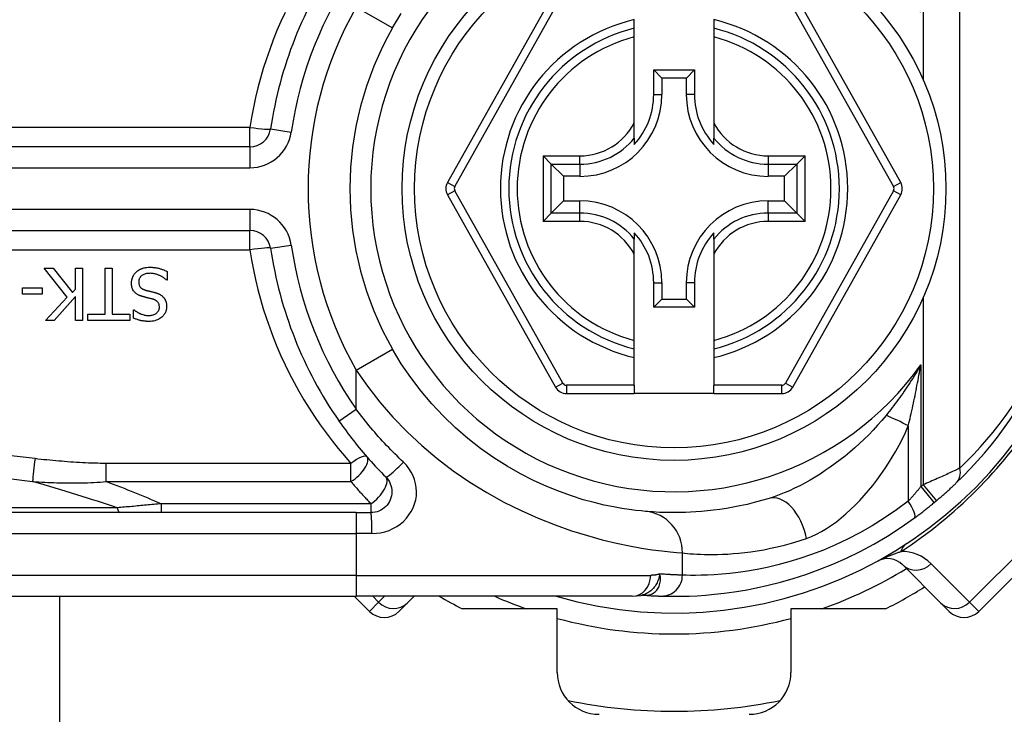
# Model space of a CAD drawing. Header units: inches. Extents: x 0 to 101, y -11 to 66.
# Tile 18 of 86: x 5.997 to 7.138, y 41.174 to 41.979. Entities that reach past the tile are written whole.
import ezdxf

# ---------------------------------------------------------------- set-up
doc = ezdxf.new("R2010")
doc.units = ezdxf.units.IN
doc.header["$LTSCALE"] = 6.067211
doc.header["$MEASUREMENT"] = 0
doc.layers.add('Visible Edges(ANSI)', color=7, linetype='Continuous', lineweight=25)
doc.layers.add('Visible Tangent Edges(ANSI)', color=7, linetype='Continuous', lineweight=25)

msp = doc.modelspace()

# ---------------------------------------------------------------- linework, layer by layer
at = {"layer": 'Visible Edges(ANSI)'}
for p, q in [((6.6181, 42.0134), (6.4929, 41.7904)), ((7.0183, 41.7904), (6.8931, 42.0134)), ((6.7095, 41.9692), (6.7095, 41.9792)), ((6.8017, 41.9792), (6.8017, 41.9692)), ((6.7095, 41.9592), (6.7095, 41.9692)), ((6.8017, 41.9692), (6.8017, 41.9592)), ((6.7095, 41.8595), (6.7095, 41.9592)), ((6.8017, 41.9592), (6.8017, 41.8595)), ((6.732, 41.9209), (6.7792, 41.9209)), ((6.732, 41.9209), (6.7414, 41.9115)), ((6.732, 41.8924), (6.732, 41.9209)), ((6.7792, 41.9209), (6.7699, 41.9115)), ((6.7792, 41.9209), (6.7792, 41.8924)), ((6.7699, 41.9115), (6.7414, 41.9115)), ((6.7414, 41.9115), (6.7414, 41.8924)), ((6.7699, 41.8924), (6.7699, 41.9115)), ((6.7095, 41.8419), (6.7095, 41.8595)), ((6.8017, 41.8595), (6.8017, 41.8419)), ((6.7095, 41.8419), (6.7095, 41.8346)), ((6.8017, 41.8346), (6.8017, 41.8419)), ((6.2639, 41.8318), (5.3153, 41.8318)), ((6.6133, 41.8116), (6.6037, 41.8213)), ((6.9076, 41.8213), (6.8979, 41.8116)), ((6.6133, 41.8116), (6.6274, 41.7976)), ((6.8979, 41.8116), (6.8838, 41.7976)), ((6.6465, 41.7976), (6.6274, 41.7976)), ((6.6274, 41.7976), (6.6274, 41.7691)), ((6.8838, 41.7976), (6.8647, 41.7976)), ((6.8838, 41.7691), (6.8838, 41.7976)), ((6.4929, 41.7762), (6.6181, 41.553)), ((6.8931, 41.553), (7.0183, 41.7762)), ((6.6133, 41.755), (6.6274, 41.7691)), ((6.6274, 41.7691), (6.6465, 41.7691)), ((6.8647, 41.7691), (6.8838, 41.7691)), ((6.8979, 41.755), (6.8838, 41.7691)), ((6.6037, 41.7453), (6.6133, 41.755)), ((6.8979, 41.755), (6.9076, 41.7453)), ((5.3153, 41.7348), (6.2639, 41.7348)), ((6.7095, 41.732), (6.7095, 41.7247)), ((6.8017, 41.7247), (6.8017, 41.732)), ((6.7095, 41.7071), (6.7095, 41.7247)), ((6.8017, 41.7247), (6.8017, 41.7071)), ((6.7095, 41.6074), (6.7095, 41.7071)), ((6.8017, 41.7071), (6.8017, 41.6074)), ((6.0521, 41.6574), (6.0256, 41.691)), ((6.0256, 41.691), (6.036, 41.691)), ((6.036, 41.691), (6.0582, 41.6628)), ((6.0617, 41.691), (6.0698, 41.691)), ((6.0617, 41.6667), (6.0617, 41.691)), ((6.0698, 41.691), (6.0698, 41.6303)), ((6.0962, 41.6375), (6.0962, 41.691)), ((6.0962, 41.691), (6.1043, 41.691)), ((6.1043, 41.691), (6.1043, 41.6375)), ((6.1679, 41.6873), (6.1679, 41.6772)), ((6.1679, 41.6772), (6.1673, 41.6772)), ((6.732, 41.6458), (6.732, 41.6742)), ((6.7414, 41.6742), (6.7414, 41.6551)), ((6.7699, 41.6551), (6.7699, 41.6742)), ((6.7792, 41.6742), (6.7792, 41.6458)), ((6.0003, 41.6607), (6.0003, 41.6681)), ((6.0003, 41.6681), (6.0232, 41.6681)), ((6.0232, 41.6607), (6.0003, 41.6607)), ((6.0232, 41.6681), (6.0232, 41.6607)), ((6.0582, 41.6628), (6.0617, 41.6667)), ((6.027, 41.6303), (6.0521, 41.6574)), ((6.0617, 41.6582), (6.0369, 41.6303)), ((6.0617, 41.6303), (6.0617, 41.6582)), ((6.732, 41.6458), (6.7414, 41.6551)), ((6.7414, 41.6551), (6.7699, 41.6551)), ((6.7792, 41.6458), (6.7699, 41.6551)), ((6.0759, 41.6303), (6.0759, 41.6375)), ((6.0759, 41.6375), (6.0962, 41.6375)), ((6.1043, 41.6375), (6.1246, 41.6375)), ((6.1246, 41.6375), (6.1246, 41.6303)), ((6.129, 41.6332), (6.129, 41.6428)), ((6.129, 41.6428), (6.1296, 41.6428)), ((6.7792, 41.6458), (6.732, 41.6458)), ((6.0369, 41.6303), (6.027, 41.6303)), ((6.0698, 41.6303), (6.0617, 41.6303)), ((6.1246, 41.6303), (6.0759, 41.6303)), ((6.7095, 41.5974), (6.7095, 41.6074)), ((6.8017, 41.6074), (6.8017, 41.5974)), ((6.7095, 41.5874), (6.7095, 41.5974)), ((6.8017, 41.5974), (6.8017, 41.5874)), ((6.7095, 41.5553), (6.7095, 41.5874)), ((6.8017, 41.5874), (6.8017, 41.5553)), ((6.6308, 41.5456), (6.7095, 41.5456)), ((6.7095, 41.5553), (6.7095, 41.5456)), ((6.8017, 41.5456), (6.7095, 41.5456)), ((6.8017, 41.5456), (6.8017, 41.5553)), ((6.8017, 41.5456), (6.8805, 41.5456)), ((7.1088, 41.293), (7.246, 41.4301)), ((6.3872, 41.4075), (5.5578, 41.4075)), ((6.3872, 41.4075), (6.4042, 41.4075)), ((7.0203, 41.3472), (7.0649, 41.3026)), ((5.5578, 41.3105), (6.3872, 41.3105)), ((6.0433, 41.3105), (6.0433, 28.3336)), ((6.3849, 41.3105), (6.4024, 41.293)), ((6.7072, 41.3105), (6.3872, 41.3105)), ((6.4463, 41.3026), (6.4543, 41.3105)), ((6.7072, 41.3105), (6.7172, 41.3114)), ((6.7172, 41.3114), (6.7218, 41.3117)), ((6.7218, 41.3117), (6.7228, 41.3116)), ((6.4463, 41.3026), (6.4367, 41.293)), ((6.6201, 41.2959), (6.5104, 41.2959)), ((6.6201, 41.2221), (6.6201, 41.2959)), ((6.8911, 41.2959), (6.8911, 41.2221)), ((7.0008, 41.2959), (6.8911, 41.2959)), ((7.0745, 41.293), (7.0649, 41.3026))]:
    msp.add_line(p, q, dxfattribs=at)
at = {"layer": 'Visible Edges(ANSI)', "flags": 128}
for points in [[(6.4293, 41.9697), (6.4394, 41.9864)], [(6.1266, 41.6737), (6.1267, 41.6743), (6.1267, 41.6749), (6.1267, 41.6755), (6.1268, 41.6761), (6.1269, 41.6766), (6.127, 41.6772), (6.1271, 41.6778), (6.1273, 41.6784), (6.1275, 41.679), (6.1277, 41.6795), (6.1279, 41.6801), (6.1281, 41.6807), (6.1283, 41.6812), (6.1286, 41.6818), (6.1289, 41.6823), (6.1292, 41.6828), (6.1295, 41.6833), (6.1298, 41.6838), (6.1302, 41.6843), (6.1305, 41.6848), (6.1309, 41.6852), (6.1313, 41.6857), (6.1317, 41.6861), (6.1322, 41.6865)], [(6.1322, 41.6865), (6.1325, 41.6869), (6.1329, 41.6872), (6.1333, 41.6875), (6.1337, 41.6878), (6.1341, 41.6881), (6.1345, 41.6884), (6.1349, 41.6886), (6.1353, 41.6889), (6.1357, 41.6891), (6.1361, 41.6894), (6.1365, 41.6896), (6.137, 41.6898), (6.1374, 41.6901), (6.1379, 41.6903), (6.1383, 41.6904), (6.1388, 41.6906), (6.1393, 41.6908), (6.14, 41.6911), (6.1409, 41.6913), (6.1419, 41.6915), (6.1431, 41.6917), (6.1445, 41.6919), (6.1462, 41.692), (6.148, 41.692)], [(6.1486, 41.6851), (6.1475, 41.685), (6.1463, 41.685), (6.1452, 41.6849), (6.1441, 41.6847), (6.143, 41.6845), (6.142, 41.6841), (6.141, 41.6838), (6.1401, 41.6834), (6.1394, 41.6829), (6.1388, 41.6825), (6.1382, 41.6821), (6.1378, 41.6817), (6.1373, 41.6812), (6.1369, 41.6807), (6.1366, 41.6802), (6.1362, 41.6797), (6.136, 41.6792), (6.1357, 41.6786), (6.1355, 41.678), (6.1353, 41.6774), (6.1352, 41.6768), (6.1351, 41.6762), (6.1351, 41.6756), (6.135, 41.6749)], [(6.148, 41.692), (6.1488, 41.692), (6.1497, 41.692), (6.1505, 41.692), (6.1514, 41.6919), (6.1523, 41.6919), (6.1532, 41.6918), (6.154, 41.6917), (6.1549, 41.6916), (6.1558, 41.6914), (6.1566, 41.6913), (6.1575, 41.6911), (6.1583, 41.6909), (6.1591, 41.6907), (6.16, 41.6904), (6.1608, 41.6902), (6.1616, 41.6899), (6.1624, 41.6896), (6.1632, 41.6893), (6.164, 41.689), (6.1648, 41.6887), (6.1655, 41.6884), (6.1663, 41.688), (6.1671, 41.6877), (6.1679, 41.6873)], [(6.1673, 41.6772), (6.1667, 41.6777), (6.1661, 41.6782), (6.1655, 41.6787), (6.1649, 41.6792), (6.1643, 41.6797), (6.1636, 41.6801), (6.163, 41.6806), (6.1623, 41.681), (6.1616, 41.6814), (6.161, 41.6817), (6.1603, 41.6821), (6.1596, 41.6824), (6.1588, 41.6827), (6.1581, 41.6831), (6.1573, 41.6834), (6.1565, 41.6836), (6.1557, 41.6839), (6.1548, 41.6842), (6.1538, 41.6844), (6.1528, 41.6846), (6.1518, 41.6848), (6.1508, 41.6849), (6.1497, 41.685), (6.1486, 41.6851)], [(6.1387, 41.6584), (6.138, 41.6586), (6.1374, 41.6588), (6.1368, 41.6591), (6.1361, 41.6593), (6.1355, 41.6596), (6.1349, 41.6599), (6.1343, 41.6602), (6.1337, 41.6605), (6.1331, 41.6609), (6.1325, 41.6613), (6.132, 41.6617), (6.1314, 41.6621), (6.1308, 41.6627), (6.1302, 41.6633), (6.1296, 41.6641), (6.129, 41.6649), (6.1284, 41.6659), (6.1279, 41.6669), (6.1275, 41.668), (6.1272, 41.6691), (6.1269, 41.6702), (6.1268, 41.6714), (6.1267, 41.6725), (6.1266, 41.6737)], [(6.135, 41.6749), (6.1351, 41.6742), (6.1351, 41.6734), (6.1352, 41.6727), (6.1354, 41.6719), (6.1356, 41.6712), (6.1359, 41.6705), (6.1362, 41.6699), (6.1366, 41.6694), (6.1369, 41.669), (6.1372, 41.6686), (6.1376, 41.6683), (6.1379, 41.668), (6.1382, 41.6677), (6.1386, 41.6675), (6.1389, 41.6672), (6.1393, 41.667), (6.1397, 41.6668), (6.1401, 41.6666), (6.1405, 41.6664), (6.1409, 41.6662), (6.1413, 41.6661), (6.1417, 41.6659), (6.1421, 41.6658), (6.1425, 41.6657)], [(6.1511, 41.6552), (6.1505, 41.6553), (6.15, 41.6555), (6.1494, 41.6556), (6.1489, 41.6558), (6.1483, 41.6559), (6.1478, 41.656), (6.1473, 41.6562), (6.1467, 41.6563), (6.1462, 41.6564), (6.1457, 41.6566), (6.1451, 41.6567), (6.1446, 41.6568), (6.1441, 41.6569), (6.1436, 41.6571), (6.1431, 41.6572), (6.1426, 41.6573), (6.1421, 41.6575), (6.1416, 41.6576), (6.1411, 41.6577), (6.1406, 41.6578), (6.1401, 41.658), (6.1396, 41.6581), (6.1392, 41.6582), (6.1387, 41.6584)], [(6.1425, 41.6657), (6.143, 41.6655), (6.1434, 41.6654), (6.1438, 41.6653), (6.1442, 41.6652), (6.1446, 41.6651), (6.1449, 41.665), (6.1453, 41.6649), (6.1456, 41.6648), (6.146, 41.6647), (6.1463, 41.6647), (6.1466, 41.6646), (6.147, 41.6645), (6.1474, 41.6644), (6.1478, 41.6643), (6.1482, 41.6642), (6.1486, 41.6641), (6.1491, 41.664), (6.1496, 41.6639), (6.1501, 41.6637), (6.1507, 41.6636), (6.1513, 41.6634), (6.152, 41.6633), (6.1527, 41.6631), (6.1535, 41.6629)], [(6.1535, 41.6629), (6.1538, 41.6628), (6.1542, 41.6627), (6.1545, 41.6626), (6.1549, 41.6625), (6.1552, 41.6624), (6.1556, 41.6623), (6.1559, 41.6621), (6.1563, 41.662), (6.1566, 41.6619), (6.157, 41.6618), (6.1573, 41.6616), (6.1577, 41.6615), (6.158, 41.6613), (6.1583, 41.6612), (6.1587, 41.661), (6.159, 41.6609), (6.1593, 41.6607), (6.1598, 41.6605), (6.1603, 41.6602), (6.1608, 41.6598), (6.1615, 41.6594), (6.1621, 41.6588), (6.1628, 41.6582), (6.1635, 41.6575)], [(6.159, 41.6458), (6.159, 41.6465), (6.1589, 41.6472), (6.1588, 41.648), (6.1587, 41.6487), (6.1585, 41.6494), (6.1582, 41.65), (6.1579, 41.6506), (6.1575, 41.6512), (6.1572, 41.6516), (6.1569, 41.652), (6.1565, 41.6523), (6.1562, 41.6527), (6.1558, 41.653), (6.1554, 41.6533), (6.155, 41.6535), (6.1546, 41.6538), (6.1542, 41.654), (6.1538, 41.6542), (6.1534, 41.6544), (6.1529, 41.6546), (6.1525, 41.6548), (6.152, 41.6549), (6.1516, 41.6551), (6.1511, 41.6552)], [(6.1635, 41.6575), (6.1637, 41.6573), (6.164, 41.657), (6.1642, 41.6567), (6.1644, 41.6564), (6.1646, 41.6561), (6.1649, 41.6558), (6.1651, 41.6555), (6.1652, 41.6552), (6.1654, 41.6549), (6.1656, 41.6546), (6.1658, 41.6542), (6.1659, 41.6539), (6.1661, 41.6536), (6.1662, 41.6532), (6.1664, 41.6529), (6.1665, 41.6525), (6.1667, 41.6521), (6.1668, 41.6515), (6.167, 41.6509), (6.1671, 41.6502), (6.1672, 41.6495), (6.1673, 41.6486), (6.1674, 41.6476), (6.1674, 41.6466)], [(6.1296, 41.6428), (6.13, 41.6424), (6.1305, 41.642), (6.131, 41.6417), (6.1315, 41.6413), (6.1319, 41.641), (6.1324, 41.6406), (6.1329, 41.6403), (6.1335, 41.64), (6.134, 41.6397), (6.1345, 41.6394), (6.135, 41.6391), (6.1356, 41.6389), (6.1361, 41.6386), (6.1367, 41.6383), (6.1373, 41.6381), (6.138, 41.6378), (6.1388, 41.6375), (6.1397, 41.6372), (6.1408, 41.6369), (6.1419, 41.6367), (6.143, 41.6365), (6.1442, 41.6363), (6.1453, 41.6363), (6.1465, 41.6362)], [(6.1465, 41.6362), (6.1475, 41.6363), (6.1486, 41.6363), (6.1496, 41.6365), (6.1507, 41.6367), (6.1517, 41.6369), (6.1527, 41.6373), (6.1536, 41.6377), (6.1544, 41.6381), (6.1551, 41.6385), (6.1557, 41.639), (6.1562, 41.6394), (6.1566, 41.6398), (6.157, 41.6402), (6.1573, 41.6406), (6.1577, 41.6411), (6.158, 41.6415), (6.1582, 41.642), (6.1584, 41.6425), (6.1586, 41.643), (6.1588, 41.6436), (6.1589, 41.6441), (6.159, 41.6447), (6.159, 41.6452), (6.159, 41.6458)], [(6.1674, 41.6466), (6.1674, 41.6456), (6.1673, 41.6446), (6.1672, 41.6437), (6.167, 41.6427), (6.1667, 41.6418), (6.1664, 41.6408), (6.166, 41.6399), (6.1656, 41.639), (6.1651, 41.6382), (6.1645, 41.6374), (6.1639, 41.6366), (6.1633, 41.6358), (6.1626, 41.6351), (6.1618, 41.6343), (6.1608, 41.6335), (6.1597, 41.6327), (6.1584, 41.632), (6.157, 41.6312), (6.1554, 41.6306), (6.1538, 41.6301), (6.1521, 41.6297), (6.1504, 41.6294), (6.1487, 41.6293), (6.147, 41.6293)], [(6.147, 41.6293), (6.1463, 41.6293), (6.1456, 41.6293), (6.1449, 41.6293), (6.1442, 41.6293), (6.1435, 41.6294), (6.1428, 41.6294), (6.1421, 41.6295), (6.1415, 41.6296), (6.1408, 41.6297), (6.1401, 41.6298), (6.1394, 41.6299), (6.1387, 41.63), (6.138, 41.6301), (6.1373, 41.6303), (6.1366, 41.6304), (6.1359, 41.6306), (6.1351, 41.6308), (6.1343, 41.6311), (6.1335, 41.6314), (6.1326, 41.6317), (6.1317, 41.632), (6.1308, 41.6323), (6.1299, 41.6327), (6.129, 41.6332)], [(6.7224, 41.409), (6.7174, 41.4094), (6.7112, 41.4101), (6.7037, 41.4111), (6.6951, 41.4124), (6.6854, 41.4141), (6.6747, 41.4163), (6.663, 41.4191), (6.6504, 41.4225), (6.6369, 41.4268), (6.6227, 41.4319), (6.608, 41.4378), (6.5928, 41.4447), (6.5775, 41.4525), (6.562, 41.4613), (6.5466, 41.471), (6.5314, 41.4817), (6.5165, 41.4934), (6.5021, 41.506), (6.4882, 41.5194), (6.4749, 41.5336), (6.4623, 41.5485), (6.4505, 41.5641), (6.4394, 41.5802), (6.4293, 41.5969)], [(6.3672, 41.5136), (6.3693, 41.5108), (6.3713, 41.5079), (6.3734, 41.505), (6.3754, 41.5022), (6.3776, 41.4994), (6.3797, 41.4966), (6.3818, 41.4938), (6.384, 41.491), (6.3862, 41.4882), (6.3884, 41.4855), (6.3906, 41.4827), (6.3929, 41.48), (6.3952, 41.4773), (6.3975, 41.4746), (6.3998, 41.472), (6.4021, 41.4693), (6.4044, 41.4667), (6.4068, 41.4641), (6.4092, 41.4615), (6.4116, 41.4589), (6.414, 41.4564), (6.4165, 41.4539), (6.4189, 41.4514), (6.4214, 41.4489)], [(6.4214, 41.4489), (6.423, 41.4471), (6.4244, 41.4452), (6.4256, 41.4432), (6.4266, 41.441), (6.4274, 41.4388), (6.428, 41.4365), (6.4284, 41.4341), (6.4285, 41.4318), (6.4284, 41.4294), (6.428, 41.427), (6.4274, 41.4247), (6.4266, 41.4225), (6.4256, 41.4203), (6.4244, 41.4183), (6.423, 41.4163), (6.4214, 41.4146), (6.4196, 41.413), (6.4177, 41.4116), (6.4157, 41.4104), (6.4135, 41.4093), (6.4113, 41.4085), (6.409, 41.4079), (6.4066, 41.4076), (6.4042, 41.4075)], [(7.0598, 41.4213), (7.0609, 41.4222), (7.0619, 41.4231), (7.063, 41.4241), (7.0641, 41.425), (7.0652, 41.4259), (7.0662, 41.4268), (7.0673, 41.4278), (7.0683, 41.4287), (7.0694, 41.4296), (7.0704, 41.4305), (7.0714, 41.4314), (7.0724, 41.4323), (7.0733, 41.4332), (7.0743, 41.434), (7.0752, 41.4349), (7.0761, 41.4357), (7.077, 41.4365), (7.0779, 41.4373), (7.0787, 41.4381), (7.0795, 41.4388), (7.0803, 41.4396), (7.081, 41.4402), (7.0817, 41.4409), (7.0823, 41.4415)], [(6.8657, 41.424), (6.857, 41.4214), (6.8485, 41.4191), (6.8402, 41.4171), (6.832, 41.4153), (6.824, 41.4138), (6.8162, 41.4124), (6.8087, 41.4112), (6.8014, 41.4103), (6.7943, 41.4095), (6.7875, 41.4088), (6.781, 41.4083), (6.7747, 41.408), (6.7687, 41.4077), (6.763, 41.4076), (6.7576, 41.4075), (6.7525, 41.4075), (6.7476, 41.4076), (6.7431, 41.4077), (6.7389, 41.4078), (6.7349, 41.408), (6.7313, 41.4083), (6.728, 41.4085), (6.725, 41.4087), (6.7224, 41.409)], [(7.0342, 41.4013), (7.0352, 41.402), (7.0361, 41.4027), (7.0371, 41.4034), (7.038, 41.4041), (7.039, 41.4048), (7.0399, 41.4055), (7.0409, 41.4063), (7.0419, 41.407), (7.0428, 41.4077), (7.0438, 41.4084), (7.0447, 41.4092), (7.0457, 41.4099), (7.0466, 41.4107), (7.0476, 41.4114), (7.0485, 41.4122), (7.0495, 41.4129), (7.0505, 41.4137), (7.0514, 41.4144), (7.0523, 41.4152), (7.0533, 41.416), (7.0542, 41.4167), (7.0552, 41.4175), (7.0561, 41.4183), (7.0571, 41.419)], [(6.741, 41.3107), (6.7458, 41.3106), (6.7514, 41.3105), (6.7579, 41.3105), (6.7652, 41.3106), (6.7733, 41.3108), (6.7822, 41.3112), (6.7919, 41.3119), (6.8023, 41.3128), (6.8135, 41.3141), (6.8254, 41.3157), (6.8379, 41.3177), (6.851, 41.3202), (6.8647, 41.3233), (6.8789, 41.3268), (6.8935, 41.331), (6.9085, 41.3359), (6.9239, 41.3415), (6.9396, 41.3478), (6.9554, 41.3548), (6.9713, 41.3626), (6.9872, 41.3711), (7.003, 41.3804), (7.0187, 41.3905), (7.0342, 41.4013)], [(6.7228, 41.3116), (6.7237, 41.3116), (6.7246, 41.3115), (6.7255, 41.3114), (6.7264, 41.3114), (6.7273, 41.3113), (6.7282, 41.3113), (6.729, 41.3112), (6.7298, 41.3112), (6.7307, 41.3112), (6.7315, 41.3111), (6.7322, 41.3111), (6.733, 41.311), (6.7338, 41.311), (6.7345, 41.311), (6.7352, 41.3109), (6.7359, 41.3109), (6.7366, 41.3109), (6.7373, 41.3108), (6.7379, 41.3108), (6.7386, 41.3108), (6.7392, 41.3108), (6.7398, 41.3108), (6.7404, 41.3107), (6.741, 41.3107)]]:
    msp.add_lwpolyline(points, dxfattribs=at)
at = {"layer": 'Visible Edges(ANSI)'}
msp.add_circle((6.7556, 41.7833), 0.3152, dxfattribs=at)
for centre, radius, start, end in [((6.7556, 41.7833), 0.4922, 16.3518, 70.8354), ((6.7556, 41.7833), 0.4728, 313.7044, 46.2956), ((6.7556, 41.7833), 0.4728, 145.2268, 171.5867), ((6.7556, 41.7833), 0.3758, 150.2679, 209.7321), ((6.7556, 41.7833), 0.1916, 103.9164, 256.0836), ((6.7556, 41.7833), 0.1916, 283.9164, 76.0836), ((6.6465, 41.8924), 0.0949, 270, 0), ((6.6465, 41.8924), 0.0855, 317.4826, 0), ((6.8647, 41.8924), 0.0949, 180, 270), ((6.8647, 41.8924), 0.0855, 180, 222.5174), ((6.2639, 41.856), 0.0242, 270, 351.5867), ((6.5056, 41.7833), 0.0145, 150.6868, 209.2912), ((7.0057, 41.7833), 0.0145, 330.7088, 29.3132), ((6.6465, 41.6742), 0.0949, 0, 90), ((6.8647, 41.6742), 0.0949, 90, 180), ((6.2639, 41.7106), 0.0242, 8.4133, 90), ((6.6465, 41.6742), 0.0855, 0, 42.5174), ((6.8647, 41.6742), 0.0855, 137.4826, 180), ((6.7556, 41.7833), 0.4728, 188.4133, 214.7732), ((6.7556, 41.7833), 0.4922, 253.8612, 343.6482), ((6.6308, 41.5601), 0.0145, 209.2912, 270), ((6.8805, 41.5601), 0.0145, 270, 330.7088), ((6.7556, 41.7833), 0.4728, 309.6097, 310.0341), ((7.0032, 41.33), 0.0242, 45, 118.6389), ((6.7556, 41.7833), 0.5456, 296.7049, 302.1604), ((6.7556, 41.7833), 0.5456, 240.0736, 243.2951), ((6.4196, 41.3101), 0.0242, 225, 315), ((7.0917, 41.3101), 0.0242, 225, 315), ((6.6686, 41.2221), 0.0485, 180, 270), ((6.8426, 41.2221), 0.0485, 270, 0), ((6.7556, 41.7833), 0.6062, 258.2772, 281.7228)]:
    msp.add_arc(centre, radius, start, end, dxfattribs=at)
at = {"layer": 'Visible Tangent Edges(ANSI)'}
for p, q in [((7.0442, 42.1268), (7.0442, 41.9102)), ((7.0869, 41.459), (7.0869, 42.1076)), ((6.5014, 41.7857), (6.6265, 42.0087)), ((6.8847, 42.0087), (7.0099, 41.7857)), ((6.3872, 41.9938), (6.4293, 41.9697)), ((6.732, 41.8924), (6.7414, 41.8924)), ((6.7792, 41.8924), (6.7699, 41.8924)), ((6.2639, 41.8543), (5.3153, 41.8543)), ((6.2639, 41.8318), (6.2639, 41.8543)), ((6.2879, 41.8525), (6.3119, 41.8489)), ((6.2639, 41.8318), (6.2639, 41.8075)), ((6.6037, 41.8213), (6.6465, 41.8213)), ((6.6037, 41.8213), (6.6037, 41.7453)), ((6.6465, 41.8116), (6.6465, 41.8213)), ((6.8647, 41.8213), (6.9076, 41.8213)), ((6.8647, 41.8213), (6.8647, 41.8116)), ((6.9076, 41.7453), (6.9076, 41.8213)), ((5.3153, 41.8075), (6.2639, 41.8075)), ((6.6133, 41.8116), (6.6465, 41.8116)), ((6.6133, 41.755), (6.6133, 41.8116)), ((6.6465, 41.8116), (6.6465, 41.7976)), ((6.8647, 41.8116), (6.8979, 41.8116)), ((6.8647, 41.8116), (6.8647, 41.7976)), ((6.8979, 41.8116), (6.8979, 41.755)), ((6.4929, 41.7904), (6.5014, 41.7857)), ((7.0099, 41.7857), (7.0183, 41.7904)), ((6.5014, 41.7809), (6.4929, 41.7762)), ((6.6265, 41.5578), (6.5014, 41.7809)), ((7.0099, 41.7809), (6.8847, 41.5578)), ((7.0183, 41.7762), (7.0099, 41.7809)), ((6.6465, 41.755), (6.6465, 41.7691)), ((6.8647, 41.755), (6.8647, 41.7691)), ((6.2639, 41.7591), (5.3153, 41.7591)), ((6.2639, 41.7591), (6.2639, 41.7348)), ((6.6465, 41.755), (6.6133, 41.755)), ((6.6465, 41.7453), (6.6465, 41.755)), ((6.8647, 41.755), (6.8647, 41.7453)), ((6.8979, 41.755), (6.8647, 41.755)), ((6.6465, 41.7453), (6.6037, 41.7453)), ((6.9076, 41.7453), (6.8647, 41.7453)), ((6.2639, 41.7123), (6.2639, 41.7348)), ((6.2879, 41.7141), (6.3119, 41.7177)), ((5.3153, 41.7123), (6.2639, 41.7123)), ((6.732, 41.6742), (6.7414, 41.6742)), ((6.7792, 41.6742), (6.7699, 41.6742)), ((7.0442, 41.6564), (7.0442, 41.4399)), ((6.3872, 41.5729), (6.4293, 41.5969)), ((7.0416, 41.5788), (7.0416, 41.4377)), ((6.3872, 41.5275), (6.3872, 41.5729)), ((6.6181, 41.553), (6.6265, 41.5578)), ((6.8847, 41.5578), (6.8931, 41.553)), ((6.6308, 41.5553), (6.6308, 41.5456)), ((6.7095, 41.5553), (6.6308, 41.5553)), ((6.8805, 41.5553), (6.8017, 41.5553)), ((6.8805, 41.5456), (6.8805, 41.5553)), ((6.3672, 41.5136), (6.3872, 41.5275)), ((7.0271, 41.5082), (7.0271, 41.4209)), ((6.3811, 41.4645), (6.0974, 41.4645)), ((6.0974, 41.4435), (6.0974, 41.4645)), ((6.3811, 41.4435), (6.3811, 41.4645)), ((6.0974, 41.4435), (6.3811, 41.4435)), ((7.0416, 41.4377), (7.0571, 41.419)), ((7.0442, 41.4399), (7.0598, 41.4213)), ((7.2353, 41.4408), (7.0981, 41.3036)), ((6.1101, 41.4131), (5.5549, 41.4131)), ((6.161, 41.4178), (6.161, 41.4075)), ((6.4042, 41.4178), (6.161, 41.4178)), ((6.3872, 41.4075), (6.3872, 41.3832)), ((6.4042, 41.4178), (6.4042, 41.4075)), ((5.5578, 41.3832), (6.3872, 41.3832)), ((6.4054, 41.3832), (6.3872, 41.3832)), ((6.3872, 41.3832), (6.3872, 41.3347)), ((6.7654, 41.335), (6.7654, 41.3607)), ((7.0981, 41.3036), (7.0535, 41.3482)), ((6.3872, 41.3347), (5.5578, 41.3347)), ((6.3872, 41.3347), (6.7286, 41.3347)), ((6.3872, 41.3347), (6.3872, 41.3105)), ((6.4131, 41.3036), (6.4063, 41.3105)), ((6.42, 41.3105), (6.4131, 41.3036)), ((6.7228, 41.3116), (6.723, 41.3116)), ((6.4024, 41.293), (6.4131, 41.3036)), ((7.0981, 41.3036), (7.1088, 41.293))]:
    msp.add_line(p, q, dxfattribs=at)
at = {"layer": 'Visible Tangent Edges(ANSI)', "flags": 128}
for points in [[(6.3048, 41.9876), (6.2999, 41.9771), (6.2953, 41.9665), (6.291, 41.9557), (6.2869, 41.9448), (6.2831, 41.9338), (6.2795, 41.9227), (6.2762, 41.9115), (6.2732, 41.9002), (6.2704, 41.8888), (6.268, 41.8774), (6.2658, 41.8659), (6.2639, 41.8543)], [(6.2639, 41.7123), (6.2658, 41.7007), (6.268, 41.6892), (6.2704, 41.6778), (6.2732, 41.6664), (6.2762, 41.6551), (6.2795, 41.6439), (6.2831, 41.6328), (6.2869, 41.6218), (6.291, 41.6109), (6.2953, 41.6002), (6.2999, 41.5895), (6.3048, 41.579), (6.3099, 41.5686), (6.3152, 41.5584), (6.3208, 41.5483), (6.3266, 41.5383), (6.3327, 41.5285), (6.3389, 41.5189), (6.3454, 41.5094), (6.3522, 41.5001), (6.3591, 41.4909), (6.3662, 41.482), (6.3736, 41.4732), (6.3811, 41.4645)], [(7.0416, 41.5788), (7.0401, 41.5762), (7.0385, 41.5735), (7.037, 41.5709), (7.0354, 41.5683), (7.0338, 41.5658), (7.0322, 41.5632), (7.0306, 41.5607), (7.0289, 41.5582), (7.0273, 41.5557), (7.0256, 41.5532), (7.024, 41.5507), (7.0223, 41.5483), (7.0206, 41.5458), (7.0189, 41.5434), (7.0172, 41.541), (7.0155, 41.5387), (7.0137, 41.5363), (7.012, 41.534), (7.0102, 41.5316), (7.0085, 41.5293), (7.0067, 41.5271), (7.0049, 41.5248), (7.0031, 41.5226), (7.0013, 41.5203)], [(7.0271, 41.5082), (7.0278, 41.5111), (7.0285, 41.5139), (7.0292, 41.5168), (7.0298, 41.5197), (7.0305, 41.5226), (7.0311, 41.5255), (7.0318, 41.5285), (7.0324, 41.5314), (7.033, 41.5343), (7.0336, 41.5372), (7.0343, 41.5402), (7.0349, 41.5431), (7.0355, 41.5461), (7.0361, 41.549), (7.0366, 41.552), (7.0372, 41.5549), (7.0378, 41.5579), (7.0384, 41.5609), (7.0389, 41.5639), (7.0395, 41.5668), (7.04, 41.5698), (7.0406, 41.5728), (7.0411, 41.5758), (7.0416, 41.5788)], [(6.3872, 41.5729), (6.4003, 41.554), (6.4145, 41.5358), (6.4298, 41.5182), (6.4461, 41.5014), (6.4632, 41.4854), (6.4811, 41.4702), (6.4997, 41.456), (6.5189, 41.4428), (6.5385, 41.4307), (6.5584, 41.4197), (6.5784, 41.4098), (6.5982, 41.401), (6.6177, 41.3932), (6.6368, 41.3865), (6.6551, 41.3808), (6.6724, 41.376), (6.6888, 41.3721), (6.7039, 41.3689), (6.7177, 41.3664), (6.7302, 41.3645), (6.7413, 41.3631), (6.7509, 41.362), (6.7589, 41.3612), (6.7654, 41.3607)], [(6.4419, 41.466), (6.4394, 41.4684), (6.437, 41.4708), (6.4345, 41.4732), (6.4321, 41.4756), (6.4296, 41.478), (6.4272, 41.4805), (6.4248, 41.4829), (6.4224, 41.4854), (6.4201, 41.4879), (6.4177, 41.4905), (6.4154, 41.493), (6.4131, 41.4956), (6.4108, 41.4981), (6.4086, 41.5007), (6.4063, 41.5033), (6.4041, 41.506), (6.4019, 41.5086), (6.3997, 41.5113), (6.3976, 41.5139), (6.3955, 41.5166), (6.3934, 41.5193), (6.3913, 41.522), (6.3892, 41.5247), (6.3872, 41.5275)], [(7.0013, 41.5203), (6.9965, 41.5145), (6.9915, 41.5089), (6.9864, 41.5033), (6.9812, 41.4979), (6.9759, 41.4927), (6.9705, 41.4876), (6.965, 41.4826), (6.9595, 41.4778), (6.9539, 41.4731), (6.9482, 41.4687), (6.9425, 41.4643), (6.9367, 41.4602), (6.9309, 41.4562), (6.925, 41.4523), (6.9192, 41.4486), (6.9132, 41.4451), (6.9073, 41.4418), (6.9013, 41.4386), (6.8953, 41.4357), (6.8893, 41.4329), (6.8834, 41.4303), (6.8774, 41.428), (6.8715, 41.4259), (6.8657, 41.424)], [(6.9091, 41.3776), (6.915, 41.3798), (6.9208, 41.3825), (6.9266, 41.3856), (6.9324, 41.389), (6.9381, 41.3929), (6.9438, 41.397), (6.9494, 41.4014), (6.9549, 41.4061), (6.9603, 41.4111), (6.9657, 41.4163), (6.9709, 41.4216), (6.976, 41.4273), (6.981, 41.4331), (6.9859, 41.4391), (6.9907, 41.4453), (6.9954, 41.4517), (6.9999, 41.4582), (7.0043, 41.4649), (7.0085, 41.4718), (7.0126, 41.4788), (7.0165, 41.4859), (7.0203, 41.4932), (7.0238, 41.5006), (7.0271, 41.5082)], [(6.0149, 41.4701), (5.9873, 41.4733)], [(6.0974, 41.4645), (6.094, 41.4646), (6.0905, 41.4646), (6.0871, 41.4647), (6.0836, 41.4647), (6.0802, 41.4649), (6.0767, 41.465), (6.0733, 41.4651), (6.0699, 41.4653), (6.0664, 41.4655), (6.063, 41.4657), (6.0595, 41.4659), (6.0561, 41.4662), (6.0526, 41.4664), (6.0492, 41.4667), (6.0458, 41.467), (6.0423, 41.4673), (6.0389, 41.4676), (6.0355, 41.4679), (6.0321, 41.4682), (6.0286, 41.4686), (6.0252, 41.4689), (6.0218, 41.4693), (6.0183, 41.4697), (6.0149, 41.4701)], [(6.4054, 41.3832), (6.4105, 41.3835), (6.4155, 41.3842), (6.4204, 41.3853), (6.4252, 41.3869), (6.4298, 41.389), (6.4341, 41.3914), (6.4382, 41.3943), (6.442, 41.3974), (6.4453, 41.401), (6.4483, 41.4048), (6.4509, 41.4089), (6.4531, 41.4132), (6.4549, 41.4177), (6.4561, 41.4223), (6.4569, 41.427), (6.4571, 41.4318), (6.4568, 41.4365), (6.456, 41.4412), (6.4548, 41.4459), (6.4531, 41.4503), (6.4509, 41.4546), (6.4483, 41.4587), (6.4453, 41.4625), (6.4419, 41.466)], [(7.0869, 41.459), (7.0857, 41.4585), (7.0844, 41.4578), (7.0831, 41.4572), (7.0816, 41.4565), (7.0801, 41.4558), (7.0785, 41.4551), (7.0769, 41.4543), (7.0752, 41.4535), (7.0735, 41.4527), (7.0717, 41.4519), (7.0699, 41.4511), (7.0681, 41.4503), (7.0662, 41.4494), (7.0643, 41.4486), (7.0624, 41.4477), (7.0604, 41.4469), (7.0585, 41.446), (7.0565, 41.4451), (7.0544, 41.4442), (7.0524, 41.4434), (7.0504, 41.4425), (7.0483, 41.4416), (7.0462, 41.4407), (7.0442, 41.4399)], [(5.9845, 41.4469), (6.0121, 41.4436)], [(6.0121, 41.4436), (6.0156, 41.4434), (6.0191, 41.4431), (6.0226, 41.4429), (6.0261, 41.4427), (6.0296, 41.4426), (6.0332, 41.4424), (6.0367, 41.4423), (6.0402, 41.4422), (6.0438, 41.4421), (6.0473, 41.442), (6.0509, 41.4419), (6.0544, 41.4419), (6.058, 41.4419), (6.0615, 41.4419), (6.0651, 41.4419), (6.0687, 41.442), (6.0723, 41.4421), (6.0758, 41.4422), (6.0794, 41.4423), (6.083, 41.4425), (6.0866, 41.4427), (6.0902, 41.4429), (6.0938, 41.4432), (6.0974, 41.4435)], [(6.3811, 41.4435), (6.3821, 41.4424), (6.383, 41.4413), (6.3839, 41.4402), (6.3849, 41.4391), (6.3858, 41.438), (6.3868, 41.4369), (6.3877, 41.4358), (6.3887, 41.4347), (6.3896, 41.4336), (6.3906, 41.4325), (6.3915, 41.4314), (6.3925, 41.4304), (6.3935, 41.4293), (6.3944, 41.4282), (6.3954, 41.4272), (6.3964, 41.4261), (6.3974, 41.4251), (6.3983, 41.424), (6.3993, 41.423), (6.4003, 41.4219), (6.4013, 41.4209), (6.4023, 41.4198), (6.4033, 41.4188), (6.4042, 41.4178)], [(7.0416, 41.4377), (7.041, 41.437), (7.0404, 41.4363), (7.0398, 41.4355), (7.0392, 41.4348), (7.0386, 41.4341), (7.038, 41.4333), (7.0374, 41.4326), (7.0368, 41.4319), (7.0362, 41.4312), (7.0356, 41.4305), (7.035, 41.4298), (7.0344, 41.4291), (7.0338, 41.4284), (7.0332, 41.4277), (7.0326, 41.427), (7.032, 41.4263), (7.0314, 41.4256), (7.0308, 41.4249), (7.0302, 41.4242), (7.0296, 41.4235), (7.029, 41.4229), (7.0284, 41.4222), (7.0277, 41.4215), (7.0271, 41.4209)], [(7.0271, 41.4209), (7.0133, 41.4106), (6.9993, 41.4011), (6.9852, 41.3923), (6.971, 41.3842), (6.9568, 41.3768), (6.9427, 41.3701), (6.9287, 41.3641), (6.915, 41.3588), (6.9015, 41.3542), (6.8885, 41.3503), (6.8758, 41.3468), (6.8636, 41.344), (6.8519, 41.3416), (6.8407, 41.3397), (6.8301, 41.3381), (6.8201, 41.3369), (6.8108, 41.3361), (6.8021, 41.3354), (6.7942, 41.335), (6.787, 41.3348), (6.7804, 41.3347), (6.7747, 41.3347), (6.7696, 41.3348), (6.7654, 41.335)], [(6.161, 41.4178), (6.1589, 41.4176), (6.1567, 41.4174), (6.1546, 41.4172), (6.1525, 41.417), (6.1503, 41.4168), (6.1482, 41.4166), (6.1461, 41.4164), (6.144, 41.4162), (6.1418, 41.416), (6.1397, 41.4158), (6.1376, 41.4156), (6.1354, 41.4154), (6.1333, 41.4152), (6.1312, 41.415), (6.1291, 41.4148), (6.127, 41.4146), (6.1248, 41.4144), (6.1227, 41.4143), (6.1206, 41.4141), (6.1185, 41.4139), (6.1164, 41.4137), (6.1143, 41.4135), (6.1122, 41.4133), (6.1101, 41.4131)], [(6.7654, 41.3607), (6.768, 41.3604), (6.771, 41.3601), (6.7743, 41.3599), (6.778, 41.3596), (6.7819, 41.3594), (6.7861, 41.3592), (6.7907, 41.3591), (6.7956, 41.359), (6.8007, 41.359), (6.8061, 41.3591), (6.8119, 41.3592), (6.8179, 41.3595), (6.8242, 41.36), (6.8307, 41.3605), (6.8375, 41.3612), (6.8446, 41.3621), (6.8519, 41.3632), (6.8595, 41.3645), (6.8673, 41.3661), (6.8753, 41.3678), (6.8835, 41.3699), (6.8919, 41.3722), (6.9005, 41.3747), (6.9091, 41.3776)], [(6.9915, 41.3513), (6.9937, 41.3524), (6.9952, 41.3532), (6.9966, 41.3538), (6.9979, 41.3544), (6.9992, 41.355), (7.0004, 41.3555), (7.0016, 41.356), (7.0027, 41.3565), (7.0038, 41.3569), (7.0049, 41.3574), (7.006, 41.3578), (7.007, 41.3582), (7.0081, 41.3586), (7.0091, 41.359), (7.0101, 41.3594), (7.0111, 41.3598), (7.0121, 41.3602), (7.0131, 41.3605), (7.0141, 41.3609), (7.015, 41.3612), (7.0159, 41.3615), (7.0169, 41.3618), (7.0178, 41.3621), (7.0187, 41.3624)], [(6.7392, 41.3364), (6.7389, 41.3349), (6.7385, 41.3334), (6.7381, 41.3319), (6.7377, 41.3304), (6.7371, 41.329), (6.7365, 41.3276), (6.7359, 41.3262), (6.7352, 41.3249), (6.7344, 41.3236), (6.7336, 41.3223), (6.7327, 41.3211), (6.7318, 41.3199), (6.7308, 41.3188), (6.7297, 41.3178), (6.7286, 41.3168), (6.7275, 41.3159), (6.7263, 41.3151), (6.7251, 41.3143), (6.7238, 41.3136), (6.7226, 41.313), (6.7212, 41.3125), (6.7199, 41.312), (6.7186, 41.3117), (6.7172, 41.3114)], [(6.723, 41.3116), (6.7243, 41.3116), (6.7255, 41.3118), (6.7268, 41.312), (6.728, 41.3123), (6.7292, 41.3128), (6.7304, 41.3133), (6.7315, 41.314), (6.7326, 41.3147), (6.7336, 41.3156), (6.7346, 41.3165), (6.7355, 41.3175), (6.7364, 41.3187), (6.7371, 41.3198), (6.7378, 41.3211), (6.7384, 41.3224), (6.7389, 41.3238), (6.7393, 41.3253), (6.7396, 41.3268), (6.7398, 41.3283), (6.7399, 41.3299), (6.7399, 41.3315), (6.7398, 41.3331), (6.7396, 41.3347), (6.7392, 41.3364)], [(6.7392, 41.3364), (6.7388, 41.3362), (6.7384, 41.3361), (6.738, 41.336), (6.7375, 41.3359), (6.7371, 41.3358), (6.7367, 41.3357), (6.7363, 41.3356), (6.7358, 41.3355), (6.7354, 41.3354), (6.735, 41.3353), (6.7345, 41.3352), (6.7341, 41.3351), (6.7336, 41.3351), (6.7332, 41.335), (6.7327, 41.335), (6.7323, 41.3349), (6.7318, 41.3349), (6.7314, 41.3348), (6.7309, 41.3348), (6.7305, 41.3348), (6.73, 41.3348), (6.7295, 41.3348), (6.7291, 41.3347), (6.7286, 41.3347)], [(6.7654, 41.335), (6.7646, 41.335), (6.7638, 41.335), (6.763, 41.335), (6.7621, 41.3351), (6.7612, 41.3351), (6.7603, 41.3351), (6.7594, 41.3352), (6.7584, 41.3352), (6.7574, 41.3352), (6.7564, 41.3353), (6.7554, 41.3353), (6.7543, 41.3354), (6.7532, 41.3355), (6.752, 41.3355), (6.7509, 41.3356), (6.7497, 41.3356), (6.7485, 41.3357), (6.7472, 41.3358), (6.746, 41.3359), (6.7447, 41.336), (6.7433, 41.3361), (6.742, 41.3362), (6.7406, 41.3363), (6.7392, 41.3364)]]:
    msp.add_lwpolyline(points, dxfattribs=at)
at = {"layer": 'Visible Tangent Edges(ANSI)'}
msp.add_circle((6.7556, 41.7833), 0.3007, dxfattribs=at)
for centre, radius, start, end in [((6.7556, 41.7833), 0.3516, 35.5674, 324.4326), ((6.777, 41.7833), 0.4486, 313.7044, 46.2956), ((6.7556, 41.7833), 0.4486, 145.2268, 171.5867), ((6.7556, 41.7833), 0.4243, 150.2679, 209.7321), ((6.7556, 41.7833), 0.2013, 103.2332, 256.7668), ((6.7556, 41.7833), 0.2013, 283.2332, 76.7668), ((6.7556, 41.7833), 0.1819, 104.6748, 255.3252), ((6.7556, 41.7833), 0.1819, 284.6748, 75.3252), ((6.6465, 41.8924), 0.0711, 270, 332.4148), ((6.8647, 41.8924), 0.0711, 207.5852, 270), ((6.2639, 41.856), 0.0485, 270, 351.5867), ((6.6465, 41.8924), 0.0808, 270, 321.2903), ((6.8647, 41.8924), 0.0808, 218.7097, 270), ((6.5056, 41.7833), 0.00485, 150.6868, 209.2912), ((7.0057, 41.7833), 0.00485, 330.7088, 29.3132), ((6.2639, 41.7106), 0.0485, 8.4133, 90), ((6.6465, 41.6742), 0.0808, 38.7097, 90), ((6.8647, 41.6742), 0.0808, 90, 141.2903), ((6.6465, 41.6742), 0.0711, 27.5852, 90), ((6.8647, 41.6742), 0.0711, 90, 152.4148), ((6.7556, 41.7833), 0.4486, 188.4133, 214.7732), ((6.6308, 41.5601), 0.00485, 209.2912, 270), ((6.8805, 41.5601), 0.00485, 270, 330.7088), ((6.7235, 41.8155), 0.5407, 303.0901, 326.9099), ((6.7556, 41.7833), 0.4486, 309.6097, 310.0341), ((7.0192, 41.314), 0.0485, 45, 90.6587), ((6.7556, 41.7833), 0.5165, 289.3241, 301.4236), ((6.7556, 41.7833), 0.5165, 246.2758, 250.6759), ((6.7556, 41.7833), 0.5165, 254.7906, 285.2094)]:
    msp.add_arc(centre, radius, start, end, dxfattribs=at)
for centre, major_axis, ratio, start_param, end_param in [((6.2639, 41.856), (0.024, -0.0035), 0.069894, 4.722726, 6.283185), ((6.2639, 41.7106), (0.024, 0.0035), 0.069894, 0, 1.560459), ((7.0127, 41.5082), (0.0438, -0.0208), 0.132884, 1.298018, 1.895582), ((6.0149, 41.4622), (0.0029, 0.0241), 0.041071, 1.240547, 2.457785), ((6.3811, 41.4565), (0.0183, 0.0159), 0.257129, 0, 1.350045), ((6.3811, 41.4565), (0.0183, 0.0159), 0.431187, 4.352465, 6.283185), ((6.4385, 41.466), (-0.0171, -0.0172), 0.100403, 0, 1.670805), ((7.0656, 41.459), (0.0168, -0.0175), 0.804705, 0, 0.915176), ((1.7871, 41.709), (4.5237, -0.4173), 0.074886, 0.305987, 0.372439), ((1.7986, 41.7833), (4.5236, -0.4936), 0.088107, 0.277502, 0.326292), ((6.4042, 41.4317), (0.0171, 0.0172), 0.446023, 4.292626, 6.283185), ((6.8799, 41.3776), (-0.0142, 0.0464), 0.586001, 4.534794, 6.283185), ((7.0199, 41.4209), (0.0143, -0.0196), 0.2448, 0, 1.394149), ((6.113, 41.4317), (0, -0.0242), 0.183721, 5.58589, 6.283185), ((6.4042, 41.3832), (0, 0.0242), 0.046988, 4.712389, 6.283185), ((6.7181, 41.3607), (0.0043, 0.0483), 0.974657, 4.798746, 6.283185), ((7.0508, 41.3303), (-0.0265, 0.0406), 0.48633, 0, 0.409204), ((7.0374, 41.3643), (-0.0171, -0.0171), 0.937622, 0, 1.570796), ((6.7072, 41.3347), (0, -0.0242), 0.880076, 0, 1.570796), ((6.7417, 41.335), (-0.0008, -0.0242), 0.974824, 0, 1.60102), ((6.7125, 41.0694), (0.0092, 0.2423), 0.411099, 6.270966, 6.283185), ((6.4292, 41.3197), (0.0171, -0.0171), 0.937622, 4.712389, 6.283185), ((7.082, 41.3197), (-0.0171, -0.0171), 0.937622, 0, 1.570796)]:
    msp.add_ellipse(centre, major_axis=major_axis, ratio=ratio, start_param=start_param, end_param=end_param, dxfattribs=at)

doc.saveas('drawing.dxf')
